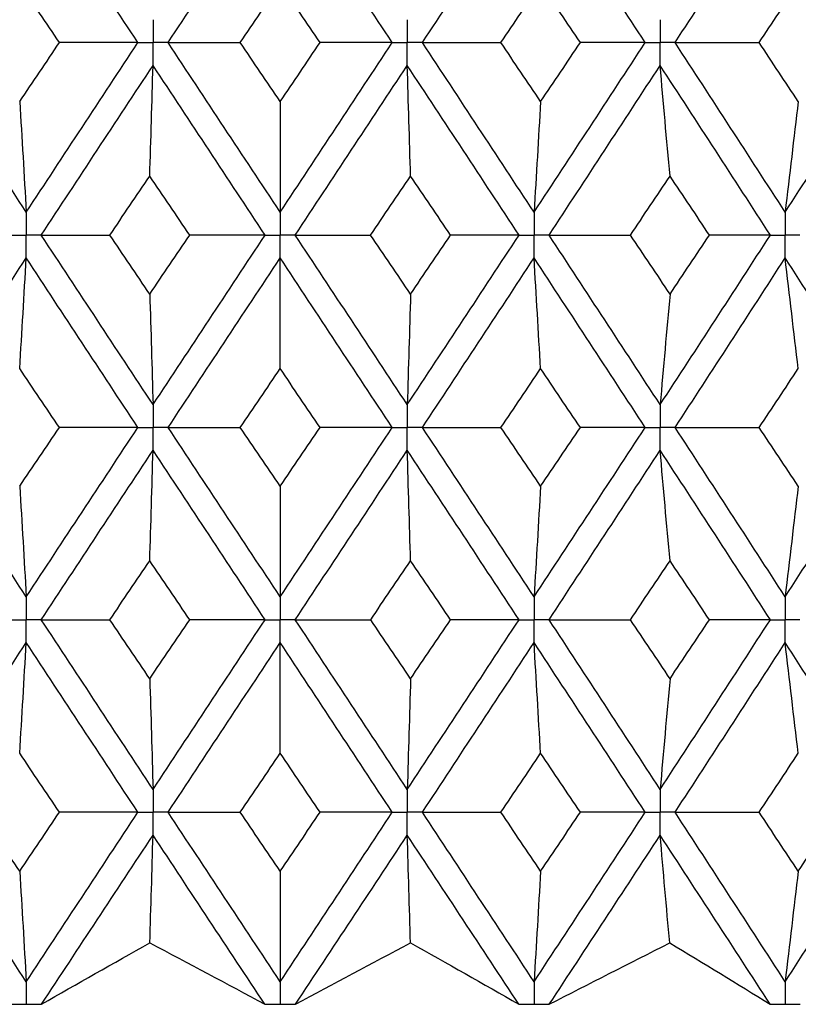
# Paper-space layout '_Left' of a CAD drawing. Header units: millimetres. Extents: x -310 to 25, y -1 to 320.
# Tile 13 of 51: x -2 to 4, y 14 to 22. Entities that reach past the tile are written whole.
import ezdxf

# ---------------------------------------------------------------- set-up
doc = ezdxf.new("R2010")
doc.units = ezdxf.units.MM

psp = doc.layouts.new('_Left')

# ---------------------------------------------------------------- linework, layer by layer
at = {"color": 7, "linetype": 'Continuous', "lineweight": 25}
for p, q in [((-2.0151, 14.1019), (-2.0122, 14.1019)), ((-0.0029, 14.1019), (0, 14.1019)), ((2.0093, 14.1019), (2.0122, 14.1019)), ((3.9994, 14.1019), (4.0023, 14.1019))]:
    psp.add_line(p, q, dxfattribs=at)
for points in [[(-2.8929, 21.7258), (-2.6001, 22.174), (-2.3066, 22.6208), (-2.0122, 23.0682)], [(-1.1272, 21.7258), (-1.4228, 22.174), (-1.7178, 22.6208), (-2.0122, 23.0682)], [(-0.8878, 21.7258), (-0.5919, 22.174), (-0.296, 22.6208), (0, 23.0682)], [(0.8878, 21.7258), (0.5919, 22.174), (0.296, 22.6208), (0, 23.0682)], [(1.1272, 21.7258), (1.4228, 22.174), (1.7178, 22.6208), (2.0122, 23.0682)], [(2.8929, 21.7258), (2.6001, 22.174), (2.3066, 22.6208), (2.0122, 23.0682)], [(3.1297, 21.7258), (3.422, 22.174), (3.7128, 22.6208), (4.0023, 23.0682)], [(4.8664, 21.7258), (4.5799, 22.174), (4.2919, 22.6208), (4.0023, 23.0682)], [(-1.7492, 21.7257), (-1.8544, 21.8814), (-1.9595, 22.037), (-2.0644, 22.1924)], [(-0.3167, 21.7257), (-0.2111, 21.8814), (-0.1055, 22.037), (0, 22.1924)], [(0.3167, 21.7257), (0.2111, 21.8814), (0.1055, 22.037), (0, 22.1924)], [(1.7492, 21.7257), (1.8544, 21.8814), (1.9595, 22.037), (2.0644, 22.1924)], [(2.3791, 21.7257), (2.2743, 21.8814), (2.1694, 22.037), (2.0644, 22.1924)], [(3.7959, 21.7257), (3.8996, 21.8814), (4.003, 22.037), (4.1063, 22.1924)], [(-2.0122, 20.3811), (-2.3066, 20.8294), (-2.6004, 21.2778), (-2.8929, 21.7258)], [(-2.0644, 21.2583), (-1.9594, 21.4141), (-1.8543, 21.5699), (-1.7492, 21.7257)], [(-2.0122, 20.3811), (-1.7178, 20.8294), (-1.4226, 21.2778), (-1.1272, 21.7258)], [(-1.1272, 21.7258), (-1.3332, 21.7258), (-1.5406, 21.7257), (-1.7492, 21.7257)], [(0, 20.3811), (-0.296, 20.8294), (-0.5921, 21.2778), (-0.8878, 21.7258)], [(-0.8878, 21.7258), (-0.6989, 21.7258), (-0.5085, 21.7257), (-0.3167, 21.7257)], [(0, 21.2583), (-0.1056, 21.4141), (-0.2112, 21.5699), (-0.3167, 21.7257)], [(0, 20.3811), (0.296, 20.8294), (0.5921, 21.2778), (0.8878, 21.7258)], [(0, 21.2583), (0.1056, 21.4141), (0.2112, 21.5699), (0.3167, 21.7257)], [(0.8878, 21.7258), (0.6989, 21.7258), (0.5085, 21.7257), (0.3167, 21.7257)], [(1.1272, 21.7258), (1.3332, 21.7258), (1.5406, 21.7257), (1.7492, 21.7257)], [(2.0122, 20.3811), (1.7178, 20.8294), (1.4226, 21.2778), (1.1272, 21.7258)], [(2.0644, 21.2583), (1.9594, 21.4141), (1.8543, 21.5699), (1.7492, 21.7257)], [(2.0122, 20.3811), (2.3066, 20.8294), (2.6004, 21.2778), (2.8929, 21.7258)], [(2.0644, 21.2583), (2.1694, 21.4141), (2.2743, 21.5699), (2.3791, 21.7257)], [(2.8929, 21.7258), (2.7233, 21.7258), (2.552, 21.7257), (2.3791, 21.7257)], [(3.1297, 21.7258), (3.3507, 21.7258), (3.5728, 21.7257), (3.7959, 21.7257)], [(4.0023, 20.3811), (3.7128, 20.8294), (3.4217, 21.2778), (3.1297, 21.7258)], [(4.1063, 21.2583), (4.003, 21.4141), (3.8995, 21.5699), (3.7959, 21.7257)], [(4.0023, 20.3811), (4.2919, 20.8294), (4.5801, 21.2778), (4.8664, 21.7258)], [(-1.893, 20.1996), (-1.5984, 20.6479), (-1.303, 21.0964), (-1.0075, 21.5444)], [(-1.0336, 20.6673), (-1.0247, 20.9578), (-1.016, 21.2502), (-1.0075, 21.5444)], [(-0.1198, 20.1996), (-0.4159, 20.6479), (-0.7119, 21.0964), (-1.0075, 21.5444)], [(0.1198, 20.1996), (0.4159, 20.6479), (0.7119, 21.0964), (1.0075, 21.5444)], [(1.0336, 20.6673), (1.0247, 20.9578), (1.016, 21.2502), (1.0075, 21.5444)], [(1.893, 20.1996), (1.5984, 20.6479), (1.303, 21.0964), (1.0075, 21.5444)], [(2.1313, 20.1996), (2.4256, 20.6479), (2.7191, 21.0964), (3.0114, 21.5444)], [(3.0896, 20.6673), (3.063, 20.9578), (3.0369, 21.2502), (3.0114, 21.5444)], [(3.885, 20.1996), (3.5951, 20.6479), (3.3037, 21.0964), (3.0114, 21.5444)], [(-2.0644, 21.2583), (-2.0467, 20.9677), (-2.0293, 20.6753), (-2.0122, 20.3811)], [(0, 21.2583), (0, 20.9677), (0, 20.6753), (0, 20.3811)], [(2.0644, 21.2583), (2.0467, 20.9677), (2.0293, 20.6753), (2.0122, 20.3811)], [(4.1063, 21.2583), (4.0709, 20.9677), (4.0363, 20.6753), (4.0023, 20.3811)], [(-1.3499, 20.1996), (-1.2445, 20.3555), (-1.1391, 20.5114), (-1.0336, 20.6673)], [(-0.7171, 20.1996), (-0.8226, 20.3555), (-0.9282, 20.5114), (-1.0336, 20.6673)], [(0.7171, 20.1996), (0.8226, 20.3555), (0.9282, 20.5114), (1.0336, 20.6673)], [(1.3499, 20.1996), (1.2445, 20.3555), (1.1391, 20.5114), (1.0336, 20.6673)], [(2.7762, 20.1996), (2.8808, 20.3555), (2.9853, 20.5114), (3.0896, 20.6673)], [(3.4021, 20.1996), (3.2981, 20.3555), (3.1939, 20.5114), (3.0896, 20.6673)], [(-1.893, 20.1996), (-1.7135, 20.1996), (-1.5325, 20.1996), (-1.3499, 20.1996)], [(-1.0075, 18.8559), (-1.3029, 19.303), (-1.5983, 19.7512), (-1.893, 20.1996)], [(-1.0336, 19.7322), (-1.1391, 19.888), (-1.2445, 20.0438), (-1.3499, 20.1996)], [(-1.0336, 19.7322), (-0.9282, 19.888), (-0.8227, 20.0438), (-0.7171, 20.1996)], [(-1.0075, 18.8559), (-0.712, 19.303), (-0.416, 19.7512), (-0.1198, 20.1996)], [(-0.1198, 20.1996), (-0.3175, 20.1996), (-0.5166, 20.1996), (-0.7171, 20.1996)], [(1.0075, 18.8559), (0.712, 19.303), (0.416, 19.7512), (0.1198, 20.1996)], [(0.1198, 20.1996), (0.3175, 20.1996), (0.5166, 20.1996), (0.7171, 20.1996)], [(1.0336, 19.7322), (0.9282, 19.888), (0.8227, 20.0438), (0.7171, 20.1996)], [(1.0075, 18.8559), (1.3029, 19.303), (1.5983, 19.7512), (1.893, 20.1996)], [(1.0336, 19.7322), (1.1391, 19.888), (1.2445, 20.0438), (1.3499, 20.1996)], [(1.893, 20.1996), (1.7135, 20.1996), (1.5325, 20.1996), (1.3499, 20.1996)], [(3.0114, 18.8559), (2.7192, 19.303), (2.4257, 19.7512), (2.1313, 20.1996)], [(2.1313, 20.1996), (2.3451, 20.1996), (2.5601, 20.1996), (2.7762, 20.1996)], [(3.0896, 19.7322), (2.9853, 19.888), (2.8808, 20.0438), (2.7762, 20.1996)], [(3.0114, 18.8559), (3.3036, 19.303), (3.595, 19.7512), (3.885, 20.1996)], [(3.0896, 19.7322), (3.1939, 19.888), (3.2981, 20.0438), (3.4021, 20.1996)], [(3.885, 20.1996), (3.7258, 20.1996), (3.5648, 20.1996), (3.4021, 20.1996)], [(-2.8929, 18.6747), (-2.6004, 19.1217), (-2.3067, 19.5698), (-2.0122, 20.0182)], [(-2.0644, 19.1412), (-2.0467, 19.4316), (-2.0293, 19.724), (-2.0122, 20.0182)], [(-1.1272, 18.6747), (-1.4225, 19.1217), (-1.7177, 19.5698), (-2.0122, 20.0182)], [(-0.8877, 18.6747), (-0.5922, 19.1217), (-0.2961, 19.5698), (0, 20.0182)], [(0, 19.1412), (0, 19.4316), (0, 19.724), (0, 20.0182)], [(0.8877, 18.6747), (0.5922, 19.1217), (0.2961, 19.5698), (0, 20.0182)], [(1.1272, 18.6747), (1.4225, 19.1217), (1.7177, 19.5698), (2.0122, 20.0182)], [(2.0644, 19.1412), (2.0467, 19.4316), (2.0293, 19.724), (2.0122, 20.0182)], [(2.8929, 18.6747), (2.6004, 19.1217), (2.3067, 19.5698), (2.0122, 20.0182)], [(3.1298, 18.6747), (3.4217, 19.1217), (3.7127, 19.5698), (4.0023, 20.0182)], [(4.1063, 19.1412), (4.0709, 19.4316), (4.0363, 19.724), (4.0023, 20.0182)], [(4.8664, 18.6747), (4.5802, 19.1217), (4.292, 19.5698), (4.0023, 20.0182)], [(-1.0336, 19.7322), (-1.0247, 19.4419), (-1.016, 19.1498), (-1.0075, 18.8559)], [(1.0336, 19.7322), (1.0247, 19.4419), (1.016, 19.1498), (1.0075, 18.8559)], [(3.0896, 19.7322), (3.063, 19.4419), (3.037, 19.1498), (3.0114, 18.8559)], [(-1.7495, 18.6748), (-1.8546, 18.8302), (-1.9595, 18.9857), (-2.0644, 19.1412)], [(-0.3164, 18.6748), (-0.2109, 18.8302), (-0.1055, 18.9857), (0, 19.1412)], [(0.3164, 18.6748), (0.2109, 18.8302), (0.1055, 18.9857), (0, 19.1412)], [(1.7495, 18.6748), (1.8546, 18.8302), (1.9595, 18.9857), (2.0644, 19.1412)], [(2.3788, 18.6748), (2.2741, 18.8302), (2.1693, 18.9857), (2.0644, 19.1412)], [(3.7963, 18.6748), (3.8997, 18.8302), (4.0031, 18.9857), (4.1063, 19.1412)], [(-2.0122, 17.3321), (-2.3067, 17.7804), (-2.6004, 18.2276), (-2.8929, 18.6747)], [(-2.0644, 18.2087), (-1.9595, 18.3642), (-1.8546, 18.5195), (-1.7495, 18.6748)], [(-2.0122, 17.3321), (-1.7176, 17.7804), (-1.4226, 18.2276), (-1.1272, 18.6747)], [(-1.1272, 18.6747), (-1.3334, 18.6747), (-1.5408, 18.6747), (-1.7495, 18.6748)], [(-0.8877, 18.6747), (-0.6987, 18.6747), (-0.5083, 18.6747), (-0.3164, 18.6748)], [(0, 17.3321), (-0.2962, 17.7804), (-0.5921, 18.2276), (-0.8877, 18.6747)], [(0, 18.2087), (-0.1055, 18.3642), (-0.2109, 18.5195), (-0.3164, 18.6748)], [(0, 18.2087), (0.1055, 18.3642), (0.2109, 18.5195), (0.3164, 18.6748)], [(0, 17.3321), (0.2962, 17.7804), (0.5921, 18.2276), (0.8877, 18.6747)], [(0.8877, 18.6747), (0.6987, 18.6747), (0.5083, 18.6747), (0.3164, 18.6748)], [(1.1272, 18.6747), (1.3334, 18.6747), (1.5408, 18.6747), (1.7495, 18.6748)], [(2.0122, 17.3321), (1.7176, 17.7804), (1.4226, 18.2276), (1.1272, 18.6747)], [(2.0644, 18.2087), (1.9595, 18.3642), (1.8546, 18.5195), (1.7495, 18.6748)], [(2.0122, 17.3321), (2.3067, 17.7804), (2.6004, 18.2276), (2.8929, 18.6747)], [(2.0644, 18.2087), (2.1693, 18.3642), (2.2741, 18.5195), (2.3788, 18.6748)], [(2.8929, 18.6747), (2.7232, 18.6747), (2.5518, 18.6747), (2.3788, 18.6748)], [(3.1298, 18.6747), (3.3508, 18.6747), (3.573, 18.6747), (3.7963, 18.6748)], [(4.0023, 17.3321), (3.7126, 17.7804), (3.4217, 18.2276), (3.1298, 18.6747)], [(4.1063, 18.2087), (4.0031, 18.3642), (3.8997, 18.5195), (3.7963, 18.6748)], [(4.0023, 17.3321), (4.292, 17.7804), (4.5801, 18.2276), (4.8664, 18.6747)], [(-1.893, 17.1507), (-1.5982, 17.599), (-1.303, 18.0465), (-1.0075, 18.4935)], [(-1.0336, 17.6176), (-1.0247, 17.9078), (-1.016, 18.1997), (-1.0075, 18.4935)], [(-0.1199, 17.1507), (-0.416, 17.599), (-0.712, 18.0465), (-1.0075, 18.4935)], [(0.1199, 17.1507), (0.416, 17.599), (0.712, 18.0465), (1.0075, 18.4935)], [(1.0336, 17.6176), (1.0247, 17.9078), (1.016, 18.1997), (1.0075, 18.4935)], [(1.893, 17.1507), (1.5982, 17.599), (1.303, 18.0465), (1.0075, 18.4935)], [(2.1313, 17.1507), (2.4257, 17.599), (2.7192, 18.0465), (3.0114, 18.4935)], [(3.0896, 17.6176), (3.063, 17.9078), (3.0369, 18.1997), (3.0114, 18.4935)], [(3.885, 17.1507), (3.5949, 17.599), (3.3036, 18.0465), (3.0114, 18.4935)], [(-2.0644, 18.2087), (-2.0467, 17.9184), (-2.0293, 17.6262), (-2.0122, 17.3321)], [(0, 18.2087), (0, 17.9184), (0, 17.6262), (0, 17.3321)], [(2.0644, 18.2087), (2.0467, 17.9184), (2.0293, 17.6262), (2.0122, 17.3321)], [(4.1063, 18.2087), (4.0709, 17.9184), (4.0363, 17.6262), (4.0023, 17.3321)], [(-1.3498, 17.1506), (-1.2445, 17.3064), (-1.1391, 17.4621), (-1.0336, 17.6176)], [(-0.7172, 17.1506), (-0.8227, 17.3064), (-0.9282, 17.4621), (-1.0336, 17.6176)], [(0.7172, 17.1506), (0.8227, 17.3064), (0.9282, 17.4621), (1.0336, 17.6176)], [(1.3498, 17.1506), (1.2445, 17.3064), (1.1391, 17.4621), (1.0336, 17.6176)], [(2.7763, 17.1506), (2.8809, 17.3064), (2.9853, 17.4621), (3.0896, 17.6176)], [(3.402, 17.1506), (3.298, 17.3064), (3.1939, 17.4621), (3.0896, 17.6176)], [(-1.0075, 15.8059), (-1.3031, 16.2541), (-1.5984, 16.7026), (-1.893, 17.1507)], [(-1.893, 17.1507), (-1.7135, 17.1507), (-1.5324, 17.1507), (-1.3498, 17.1506)], [(-1.0336, 16.6831), (-1.1391, 16.8389), (-1.2445, 16.9948), (-1.3498, 17.1506)], [(-1.0336, 16.6831), (-0.9282, 16.8389), (-0.8227, 16.9948), (-0.7172, 17.1506)], [(-1.0075, 15.8059), (-0.7119, 16.2541), (-0.4158, 16.7026), (-0.1199, 17.1507)], [(-0.1199, 17.1507), (-0.3176, 17.1507), (-0.5167, 17.1507), (-0.7172, 17.1506)], [(0.1199, 17.1507), (0.3176, 17.1507), (0.5167, 17.1507), (0.7172, 17.1506)], [(1.0075, 15.8059), (0.7119, 16.2541), (0.4158, 16.7026), (0.1199, 17.1507)], [(1.0336, 16.6831), (0.9282, 16.8389), (0.8227, 16.9948), (0.7172, 17.1506)], [(1.0075, 15.8059), (1.3031, 16.2541), (1.5984, 16.7026), (1.893, 17.1507)], [(1.0336, 16.6831), (1.1391, 16.8389), (1.2445, 16.9948), (1.3498, 17.1506)], [(1.893, 17.1507), (1.7135, 17.1507), (1.5324, 17.1507), (1.3498, 17.1506)], [(2.1313, 17.1507), (2.3451, 17.1507), (2.5601, 17.1507), (2.7763, 17.1506)], [(3.0114, 15.8059), (2.719, 16.2541), (2.4255, 16.7026), (2.1313, 17.1507)], [(3.0896, 16.6831), (2.9853, 16.8389), (2.8809, 16.9948), (2.7763, 17.1506)], [(3.0114, 15.8059), (3.3038, 16.2541), (3.5951, 16.7026), (3.885, 17.1507)], [(3.0896, 16.6831), (3.1939, 16.8389), (3.298, 16.9948), (3.402, 17.1506)], [(3.885, 17.1507), (3.7257, 17.1507), (3.5647, 17.1507), (3.402, 17.1506)], [(-2.893, 15.6244), (-2.6003, 16.0726), (-2.3066, 16.5211), (-2.0122, 16.9693)], [(-2.0644, 16.0921), (-2.0467, 16.3826), (-2.0293, 16.675), (-2.0122, 16.9693)], [(-1.1271, 15.6244), (-1.4226, 16.0726), (-1.7178, 16.5211), (-2.0122, 16.9693)], [(-0.8878, 15.6244), (-0.5921, 16.0726), (-0.296, 16.5211), (0, 16.9693)], [(0, 16.0921), (0, 16.3826), (0, 16.675), (0, 16.9693)], [(0.8878, 15.6244), (0.5921, 16.0726), (0.296, 16.5211), (0, 16.9693)], [(1.1271, 15.6244), (1.4226, 16.0726), (1.7178, 16.5211), (2.0122, 16.9693)], [(2.0644, 16.0921), (2.0467, 16.3826), (2.0293, 16.675), (2.0122, 16.9693)], [(2.893, 15.6244), (2.6003, 16.0726), (2.3066, 16.5211), (2.0122, 16.9693)], [(3.1297, 15.6244), (3.4218, 16.0726), (3.7128, 16.5211), (4.0023, 16.9693)], [(4.1063, 16.0921), (4.0709, 16.3826), (4.0363, 16.675), (4.0023, 16.9693)], [(4.8665, 15.6244), (4.5801, 16.0726), (4.2919, 16.5211), (4.0023, 16.9693)], [(-1.0336, 16.6831), (-1.0247, 16.3925), (-1.016, 16.1002), (-1.0075, 15.8059)], [(1.0336, 16.6831), (1.0247, 16.3925), (1.016, 16.1002), (1.0075, 15.8059)], [(3.0896, 16.6831), (3.063, 16.3925), (3.0369, 16.1002), (3.0114, 15.8059)], [(-1.7491, 15.6245), (-1.8543, 15.7804), (-1.9594, 15.9362), (-2.0644, 16.0921)], [(-0.3168, 15.6245), (-0.2112, 15.7804), (-0.1056, 15.9362), (0, 16.0921)], [(0.3168, 15.6245), (0.2112, 15.7804), (0.1056, 15.9362), (0, 16.0921)], [(1.7491, 15.6245), (1.8543, 15.7804), (1.9594, 15.9362), (2.0644, 16.0921)], [(2.3792, 15.6245), (2.2744, 15.7804), (2.1695, 15.9362), (2.0644, 16.0921)], [(3.7958, 15.6245), (3.8995, 15.7804), (4.003, 15.9362), (4.1063, 16.0921)], [(-2.0122, 14.2811), (-2.3064, 14.7281), (-2.6002, 15.1761), (-2.893, 15.6244)], [(-2.0644, 15.1572), (-2.1694, 15.3129), (-2.2744, 15.4687), (-2.3792, 15.6245)], [(-2.0644, 15.1572), (-1.9594, 15.3129), (-1.8543, 15.4687), (-1.7491, 15.6245)], [(-2.0122, 14.2811), (-1.718, 14.7281), (-1.4228, 15.1761), (-1.1271, 15.6244)], [(-1.1271, 15.6244), (-1.3332, 15.6245), (-1.5405, 15.6245), (-1.7491, 15.6245)], [(-0.8878, 15.6244), (-0.6989, 15.6245), (-0.5086, 15.6245), (-0.3168, 15.6245)], [(0, 14.2811), (-0.2958, 14.7281), (-0.5919, 15.1761), (-0.8878, 15.6244)], [(0, 15.1572), (-0.1056, 15.3129), (-0.2112, 15.4687), (-0.3168, 15.6245)], [(0, 15.1572), (0.1056, 15.3129), (0.2112, 15.4687), (0.3168, 15.6245)], [(0, 14.2811), (0.2958, 14.7281), (0.5919, 15.1761), (0.8878, 15.6244)], [(0.8878, 15.6244), (0.6989, 15.6245), (0.5086, 15.6245), (0.3168, 15.6245)], [(1.1271, 15.6244), (1.3332, 15.6245), (1.5405, 15.6245), (1.7491, 15.6245)], [(2.0122, 14.2811), (1.718, 14.7281), (1.4228, 15.1761), (1.1271, 15.6244)], [(2.0644, 15.1572), (1.9594, 15.3129), (1.8543, 15.4687), (1.7491, 15.6245)], [(2.0122, 14.2811), (2.3064, 14.7281), (2.6002, 15.1761), (2.893, 15.6244)], [(2.0644, 15.1572), (2.1694, 15.3129), (2.2744, 15.4687), (2.3792, 15.6245)], [(2.893, 15.6244), (2.7234, 15.6245), (2.5521, 15.6245), (2.3792, 15.6245)], [(3.1297, 15.6244), (3.3506, 15.6245), (3.5727, 15.6245), (3.7958, 15.6245)], [(4.0023, 14.2811), (3.713, 14.7281), (3.4219, 15.1761), (3.1297, 15.6244)], [(4.1063, 15.1572), (4.003, 15.3129), (3.8995, 15.4687), (3.7958, 15.6245)], [(4.0023, 14.2811), (4.2917, 14.7281), (4.5799, 15.1761), (4.8665, 15.6244)], [(4.1063, 15.1572), (4.2095, 15.3129), (4.3127, 15.4687), (4.4156, 15.6245)], [(-1.8915, 14.1021), (-1.5976, 14.5482), (-1.3027, 14.9954), (-1.0075, 15.443)], [(-1.0329, 14.5888), (-1.0243, 14.8717), (-1.0158, 15.1565), (-1.0075, 15.443)], [(-0.1213, 14.1021), (-0.4167, 14.5482), (-0.7122, 14.9954), (-1.0075, 15.443)], [(0.1213, 14.1021), (0.4167, 14.5482), (0.7122, 14.9954), (1.0075, 15.443)], [(1.0329, 14.5888), (1.0243, 14.8717), (1.0158, 15.1565), (1.0075, 15.443)], [(1.8915, 14.1021), (1.5976, 14.5482), (1.3027, 14.9954), (1.0075, 15.443)], [(2.1328, 14.1021), (2.4263, 14.5482), (2.7194, 14.9954), (3.0114, 15.443)], [(3.0875, 14.5888), (3.0617, 14.8717), (3.0363, 15.1565), (3.0114, 15.443)], [(3.8836, 14.1021), (3.5943, 14.5482), (3.3034, 14.9954), (3.0114, 15.443)], [(-2.0644, 15.1572), (-2.0467, 14.8671), (-2.0293, 14.575), (-2.0122, 14.2811)], [(0, 15.1572), (0, 14.8671), (0, 14.575), (0, 14.2811)], [(2.0644, 15.1572), (2.0467, 14.8671), (2.0293, 14.575), (2.0122, 14.2811)], [(4.1063, 15.1572), (4.0709, 14.8671), (4.0363, 14.575), (4.0023, 14.2811)], [(-1.8915, 14.1021), (-1.6091, 14.2639), (-1.3229, 14.4261), (-1.0329, 14.5888)], [(-1.0329, 14.5888), (-0.726, 14.4261), (-0.4221, 14.2639), (-0.1213, 14.1021)], [(0.1213, 14.1021), (0.4221, 14.2639), (0.726, 14.4261), (1.0329, 14.5888)], [(1.0329, 14.5888), (1.3229, 14.4261), (1.6091, 14.2639), (1.8915, 14.1021)], [(2.1328, 14.1021), (2.4487, 14.2639), (2.7669, 14.4261), (3.0875, 14.5888)], [(3.0875, 14.5888), (3.3572, 14.4261), (3.6226, 14.2639), (3.8836, 14.1021)]]:
    psp.add_open_spline(points, degree=3, dxfattribs=at)
for points, knots in [([(-1.0075, 21.9071), (-1.0075, 21.8582), (-1.0075, 21.8093), (-1.0075, 21.7604), (-1.0075, 21.7489), (-1.0075, 21.7373), (-1.0075, 21.7258)], [0, 0, 0, 0, 0.0001466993, 0.0001466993, 0.0001466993, 0.0001813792, 0.0001813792, 0.0001813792, 0.0001813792]), ([(1.0075, 21.9071), (1.0075, 21.8582), (1.0075, 21.8093), (1.0075, 21.7604), (1.0075, 21.7489), (1.0075, 21.7373), (1.0075, 21.7258)], [0, 0, 0, 0, 0.0001466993, 0.0001466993, 0.0001466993, 0.0001813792, 0.0001813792, 0.0001813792, 0.0001813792]), ([(3.0114, 21.9071), (3.0114, 21.8582), (3.0114, 21.8093), (3.0114, 21.7604), (3.0114, 21.7489), (3.0114, 21.7373), (3.0114, 21.7258)], [0, 0, 0, 0, 0.0001466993, 0.0001466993, 0.0001466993, 0.0001813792, 0.0001813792, 0.0001813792, 0.0001813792]), ([(-1.1272, 21.7258), (-1.0988, 21.7258), (-1.0705, 21.7258), (-1.0421, 21.7258), (-1.0306, 21.7258), (-1.019, 21.7258), (-1.0075, 21.7258)], [0, 0, 0, 0, 0.0000851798, 0.0000851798, 0.0000851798, 0.0001198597, 0.0001198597, 0.0001198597, 0.0001198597]), ([(-1.0075, 21.5444), (-1.0075, 21.5933), (-1.0075, 21.6422), (-1.0075, 21.6911), (-1.0075, 21.7026), (-1.0075, 21.7142), (-1.0075, 21.7258)], [0, 0, 0, 0, 0.0001467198, 0.0001467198, 0.0001467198, 0.0001813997, 0.0001813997, 0.0001813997, 0.0001813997]), ([(-0.8878, 21.7258), (-0.9161, 21.7258), (-0.9445, 21.7258), (-0.9728, 21.7258), (-0.9844, 21.7258), (-0.9959, 21.7258), (-1.0075, 21.7258)], [0, 0, 0, 0, 0.0000851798, 0.0000851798, 0.0000851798, 0.0001198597, 0.0001198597, 0.0001198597, 0.0001198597]), ([(0.8878, 21.7258), (0.9161, 21.7258), (0.9445, 21.7258), (0.9728, 21.7258), (0.9844, 21.7258), (0.9959, 21.7258), (1.0075, 21.7258)], [0, 0, 0, 0, 0.0000851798, 0.0000851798, 0.0000851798, 0.0001198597, 0.0001198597, 0.0001198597, 0.0001198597]), ([(1.0075, 21.5444), (1.0075, 21.5933), (1.0075, 21.6422), (1.0075, 21.6911), (1.0075, 21.7026), (1.0075, 21.7142), (1.0075, 21.7258)], [0, 0, 0, 0, 0.0001467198, 0.0001467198, 0.0001467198, 0.0001813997, 0.0001813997, 0.0001813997, 0.0001813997]), ([(1.1272, 21.7258), (1.0988, 21.7258), (1.0705, 21.7258), (1.0421, 21.7258), (1.0306, 21.7258), (1.019, 21.7258), (1.0075, 21.7258)], [0, 0, 0, 0, 0.0000851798, 0.0000851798, 0.0000851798, 0.0001198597, 0.0001198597, 0.0001198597, 0.0001198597]), ([(2.8929, 21.7258), (2.921, 21.7258), (2.9491, 21.7258), (2.9771, 21.7258), (2.9885, 21.7258), (2.9999, 21.7258), (3.0114, 21.7258)], [0, 0, 0, 0, 0.0000851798, 0.0000851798, 0.0000851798, 0.0001198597, 0.0001198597, 0.0001198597, 0.0001198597]), ([(3.0114, 21.5444), (3.0114, 21.5933), (3.0114, 21.6422), (3.0114, 21.6911), (3.0114, 21.7026), (3.0114, 21.7142), (3.0114, 21.7258)], [0, 0, 0, 0, 0.0001467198, 0.0001467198, 0.0001467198, 0.0001813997, 0.0001813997, 0.0001813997, 0.0001813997]), ([(3.1297, 21.7258), (3.1017, 21.7258), (3.0737, 21.7258), (3.0456, 21.7258), (3.0342, 21.7258), (3.0228, 21.7258), (3.0114, 21.7258)], [0, 0, 0, 0, 0.0000851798, 0.0000851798, 0.0000851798, 0.0001198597, 0.0001198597, 0.0001198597, 0.0001198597]), ([(-2.0122, 20.3811), (-2.0122, 20.3321), (-2.0122, 20.2832), (-2.0122, 20.2343), (-2.0122, 20.2227), (-2.0122, 20.2112), (-2.0122, 20.1996)], [0, 0, 0, 0, 0.0001467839, 0.0001467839, 0.0001467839, 0.0001814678, 0.0001814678, 0.0001814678, 0.0001814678]), ([(0, 20.3811), (0, 20.3321), (0, 20.2832), (0, 20.2343), (0, 20.2227), (0, 20.2112), (0, 20.1996)], [0, 0, 0, 0, 0.0001467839, 0.0001467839, 0.0001467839, 0.0001814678, 0.0001814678, 0.0001814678, 0.0001814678]), ([(2.0122, 20.3811), (2.0122, 20.3321), (2.0122, 20.2832), (2.0122, 20.2343), (2.0122, 20.2227), (2.0122, 20.2112), (2.0122, 20.1996)], [0, 0, 0, 0, 0.0001467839, 0.0001467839, 0.0001467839, 0.0001814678, 0.0001814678, 0.0001814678, 0.0001814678]), ([(4.0023, 20.3811), (4.0023, 20.3321), (4.0023, 20.2832), (4.0023, 20.2343), (4.0023, 20.2227), (4.0023, 20.2112), (4.0023, 20.1996)], [0, 0, 0, 0, 0.0001467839, 0.0001467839, 0.0001467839, 0.0001814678, 0.0001814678, 0.0001814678, 0.0001814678]), ([(-2.1313, 20.1996), (-2.1031, 20.1996), (-2.0749, 20.1996), (-2.0467, 20.1996), (-2.0352, 20.1996), (-2.0237, 20.1996), (-2.0122, 20.1996)], [0, 0, 0, 0, 0.0000851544, 0.0000851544, 0.0000851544, 0.0001198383, 0.0001198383, 0.0001198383, 0.0001198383]), ([(-1.893, 20.1996), (-1.9212, 20.1996), (-1.9494, 20.1996), (-1.9777, 20.1996), (-1.9892, 20.1996), (-2.0007, 20.1996), (-2.0122, 20.1996)], [0, 0, 0, 0, 0.0000851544, 0.0000851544, 0.0000851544, 0.0001198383, 0.0001198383, 0.0001198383, 0.0001198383]), ([(-2.0122, 20.0182), (-2.0122, 20.0671), (-2.0122, 20.116), (-2.0122, 20.1649), (-2.0122, 20.1765), (-2.0122, 20.188), (-2.0122, 20.1996)], [0, 0, 0, 0, 0.0001467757, 0.0001467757, 0.0001467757, 0.0001814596, 0.0001814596, 0.0001814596, 0.0001814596]), ([(-0.1198, 20.1996), (-0.0915, 20.1996), (-0.0631, 20.1996), (-0.0347, 20.1996), (-0.0231, 20.1996), (-0.0116, 20.1996), (0, 20.1996)], [0, 0, 0, 0, 0.0000851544, 0.0000851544, 0.0000851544, 0.0001198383, 0.0001198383, 0.0001198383, 0.0001198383]), ([(0, 20.0182), (0, 20.0671), (0, 20.116), (0, 20.1649), (0, 20.1765), (0, 20.188), (0, 20.1996)], [0, 0, 0, 0, 0.0001467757, 0.0001467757, 0.0001467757, 0.0001814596, 0.0001814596, 0.0001814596, 0.0001814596]), ([(0.1198, 20.1996), (0.0915, 20.1996), (0.0631, 20.1996), (0.0347, 20.1996), (0.0231, 20.1996), (0.0116, 20.1996), (0, 20.1996)], [0, 0, 0, 0, 0.0000851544, 0.0000851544, 0.0000851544, 0.0001198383, 0.0001198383, 0.0001198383, 0.0001198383]), ([(1.893, 20.1996), (1.9212, 20.1996), (1.9494, 20.1996), (1.9777, 20.1996), (1.9892, 20.1996), (2.0007, 20.1996), (2.0122, 20.1996)], [0, 0, 0, 0, 0.0000851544, 0.0000851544, 0.0000851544, 0.0001198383, 0.0001198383, 0.0001198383, 0.0001198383]), ([(2.0122, 20.0182), (2.0122, 20.0671), (2.0122, 20.116), (2.0122, 20.1649), (2.0122, 20.1765), (2.0122, 20.188), (2.0122, 20.1996)], [0, 0, 0, 0, 0.0001467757, 0.0001467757, 0.0001467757, 0.0001814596, 0.0001814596, 0.0001814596, 0.0001814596]), ([(2.1313, 20.1996), (2.1031, 20.1996), (2.0749, 20.1996), (2.0467, 20.1996), (2.0352, 20.1996), (2.0237, 20.1996), (2.0122, 20.1996)], [0, 0, 0, 0, 0.0000851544, 0.0000851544, 0.0000851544, 0.0001198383, 0.0001198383, 0.0001198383, 0.0001198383]), ([(3.885, 20.1996), (3.9128, 20.1996), (3.9406, 20.1996), (3.9684, 20.1996), (3.9797, 20.1996), (3.991, 20.1996), (4.0023, 20.1996)], [0, 0, 0, 0, 0.0000851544, 0.0000851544, 0.0000851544, 0.0001198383, 0.0001198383, 0.0001198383, 0.0001198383]), ([(4.0023, 20.0182), (4.0023, 20.0671), (4.0023, 20.116), (4.0023, 20.1649), (4.0023, 20.1765), (4.0023, 20.188), (4.0023, 20.1996)], [0, 0, 0, 0, 0.0001467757, 0.0001467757, 0.0001467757, 0.0001814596, 0.0001814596, 0.0001814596, 0.0001814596]), ([(4.1195, 20.1996), (4.0917, 20.1996), (4.064, 20.1996), (4.0362, 20.1996), (4.0249, 20.1996), (4.0136, 20.1996), (4.0023, 20.1996)], [0, 0, 0, 0, 0.0000851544, 0.0000851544, 0.0000851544, 0.0001198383, 0.0001198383, 0.0001198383, 0.0001198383]), ([(-1.0075, 18.8559), (-1.0075, 18.807), (-1.0075, 18.7582), (-1.0075, 18.7093), (-1.0075, 18.6978), (-1.0075, 18.6862), (-1.0075, 18.6747)], [0, 0, 0, 0, 0.0001465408, 0.0001465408, 0.0001465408, 0.0001812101, 0.0001812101, 0.0001812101, 0.0001812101]), ([(1.0075, 18.8559), (1.0075, 18.807), (1.0075, 18.7582), (1.0075, 18.7093), (1.0075, 18.6978), (1.0075, 18.6862), (1.0075, 18.6747)], [0, 0, 0, 0, 0.0001465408, 0.0001465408, 0.0001465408, 0.0001812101, 0.0001812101, 0.0001812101, 0.0001812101]), ([(3.0114, 18.8559), (3.0114, 18.807), (3.0114, 18.7582), (3.0114, 18.7093), (3.0114, 18.6978), (3.0114, 18.6862), (3.0114, 18.6747)], [0, 0, 0, 0, 0.0001465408, 0.0001465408, 0.0001465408, 0.0001812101, 0.0001812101, 0.0001812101, 0.0001812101]), ([(-1.1272, 18.6747), (-1.0988, 18.6747), (-1.0705, 18.6747), (-1.0421, 18.6747), (-1.0305, 18.6747), (-1.019, 18.6747), (-1.0075, 18.6747)], [0, 0, 0, 0, 0.0000852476, 0.0000852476, 0.0000852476, 0.0001199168, 0.0001199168, 0.0001199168, 0.0001199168]), ([(-0.8877, 18.6747), (-0.9161, 18.6747), (-0.9445, 18.6747), (-0.9728, 18.6747), (-0.9844, 18.6747), (-0.9959, 18.6747), (-1.0075, 18.6747)], [0, 0, 0, 0, 0.0000852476, 0.0000852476, 0.0000852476, 0.0001199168, 0.0001199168, 0.0001199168, 0.0001199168]), ([(-1.0075, 18.4935), (-1.0075, 18.5423), (-1.0075, 18.5911), (-1.0075, 18.64), (-1.0075, 18.6515), (-1.0075, 18.6631), (-1.0075, 18.6747)], [0, 0, 0, 0, 0.000146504, 0.000146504, 0.000146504, 0.0001811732, 0.0001811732, 0.0001811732, 0.0001811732]), ([(0.8877, 18.6747), (0.9161, 18.6747), (0.9445, 18.6747), (0.9728, 18.6747), (0.9844, 18.6747), (0.9959, 18.6747), (1.0075, 18.6747)], [0, 0, 0, 0, 0.0000852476, 0.0000852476, 0.0000852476, 0.0001199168, 0.0001199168, 0.0001199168, 0.0001199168]), ([(1.0075, 18.4935), (1.0075, 18.5423), (1.0075, 18.5911), (1.0075, 18.64), (1.0075, 18.6515), (1.0075, 18.6631), (1.0075, 18.6747)], [0, 0, 0, 0, 0.000146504, 0.000146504, 0.000146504, 0.0001811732, 0.0001811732, 0.0001811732, 0.0001811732]), ([(1.1272, 18.6747), (1.0988, 18.6747), (1.0705, 18.6747), (1.0421, 18.6747), (1.0305, 18.6747), (1.019, 18.6747), (1.0075, 18.6747)], [0, 0, 0, 0, 0.0000852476, 0.0000852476, 0.0000852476, 0.0001199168, 0.0001199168, 0.0001199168, 0.0001199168]), ([(2.8929, 18.6747), (2.921, 18.6747), (2.949, 18.6747), (2.9771, 18.6747), (2.9885, 18.6747), (2.9999, 18.6747), (3.0114, 18.6747)], [0, 0, 0, 0, 0.0000852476, 0.0000852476, 0.0000852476, 0.0001199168, 0.0001199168, 0.0001199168, 0.0001199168]), ([(3.0114, 18.4935), (3.0114, 18.5423), (3.0114, 18.5911), (3.0114, 18.64), (3.0114, 18.6515), (3.0114, 18.6631), (3.0114, 18.6747)], [0, 0, 0, 0, 0.000146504, 0.000146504, 0.000146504, 0.0001811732, 0.0001811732, 0.0001811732, 0.0001811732]), ([(3.1298, 18.6747), (3.1017, 18.6747), (3.0737, 18.6747), (3.0456, 18.6747), (3.0342, 18.6747), (3.0228, 18.6747), (3.0114, 18.6747)], [0, 0, 0, 0, 0.0000852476, 0.0000852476, 0.0000852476, 0.0001199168, 0.0001199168, 0.0001199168, 0.0001199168]), ([(-2.0122, 17.3321), (-2.0122, 17.2832), (-2.0122, 17.2343), (-2.0122, 17.1854), (-2.0122, 17.1738), (-2.0122, 17.1622), (-2.0122, 17.1507)], [0, 0, 0, 0, 0.0001467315, 0.0001467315, 0.0001467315, 0.0001814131, 0.0001814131, 0.0001814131, 0.0001814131]), ([(0, 17.3321), (0, 17.2832), (0, 17.2343), (0, 17.1854), (0, 17.1738), (0, 17.1622), (0, 17.1507)], [0, 0, 0, 0, 0.0001467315, 0.0001467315, 0.0001467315, 0.0001814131, 0.0001814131, 0.0001814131, 0.0001814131]), ([(2.0122, 17.3321), (2.0122, 17.2832), (2.0122, 17.2343), (2.0122, 17.1854), (2.0122, 17.1738), (2.0122, 17.1622), (2.0122, 17.1507)], [0, 0, 0, 0, 0.0001467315, 0.0001467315, 0.0001467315, 0.0001814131, 0.0001814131, 0.0001814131, 0.0001814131]), ([(4.0023, 17.3321), (4.0023, 17.2832), (4.0023, 17.2343), (4.0023, 17.1854), (4.0023, 17.1738), (4.0023, 17.1622), (4.0023, 17.1507)], [0, 0, 0, 0, 0.0001467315, 0.0001467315, 0.0001467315, 0.0001814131, 0.0001814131, 0.0001814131, 0.0001814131]), ([(-2.1313, 17.1507), (-2.1031, 17.1507), (-2.0749, 17.1507), (-2.0467, 17.1507), (-2.0352, 17.1507), (-2.0237, 17.1507), (-2.0122, 17.1507)], [0, 0, 0, 0, 0.0000851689, 0.0000851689, 0.0000851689, 0.0001198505, 0.0001198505, 0.0001198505, 0.0001198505]), ([(-2.0122, 16.9693), (-2.0122, 17.0182), (-2.0122, 17.0671), (-2.0122, 17.116), (-2.0122, 17.1276), (-2.0122, 17.1391), (-2.0122, 17.1507)], [0, 0, 0, 0, 0.0001467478, 0.0001467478, 0.0001467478, 0.0001814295, 0.0001814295, 0.0001814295, 0.0001814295]), ([(-1.893, 17.1507), (-1.9212, 17.1507), (-1.9494, 17.1507), (-1.9777, 17.1507), (-1.9892, 17.1507), (-2.0007, 17.1507), (-2.0122, 17.1507)], [0, 0, 0, 0, 0.0000851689, 0.0000851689, 0.0000851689, 0.0001198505, 0.0001198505, 0.0001198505, 0.0001198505]), ([(-0.1199, 17.1507), (-0.0915, 17.1507), (-0.0631, 17.1507), (-0.0347, 17.1507), (-0.0231, 17.1507), (-0.0116, 17.1507), (0, 17.1507)], [0, 0, 0, 0, 0.0000851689, 0.0000851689, 0.0000851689, 0.0001198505, 0.0001198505, 0.0001198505, 0.0001198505]), ([(0, 16.9693), (0, 17.0182), (0, 17.0671), (0, 17.116), (0, 17.1276), (0, 17.1391), (0, 17.1507)], [0, 0, 0, 0, 0.0001467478, 0.0001467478, 0.0001467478, 0.0001814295, 0.0001814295, 0.0001814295, 0.0001814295]), ([(0.1199, 17.1507), (0.0915, 17.1507), (0.0631, 17.1507), (0.0347, 17.1507), (0.0231, 17.1507), (0.0116, 17.1507), (0, 17.1507)], [0, 0, 0, 0, 0.0000851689, 0.0000851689, 0.0000851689, 0.0001198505, 0.0001198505, 0.0001198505, 0.0001198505]), ([(1.893, 17.1507), (1.9212, 17.1507), (1.9494, 17.1507), (1.9777, 17.1507), (1.9892, 17.1507), (2.0007, 17.1507), (2.0122, 17.1507)], [0, 0, 0, 0, 0.0000851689, 0.0000851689, 0.0000851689, 0.0001198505, 0.0001198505, 0.0001198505, 0.0001198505]), ([(2.0122, 16.9693), (2.0122, 17.0182), (2.0122, 17.0671), (2.0122, 17.116), (2.0122, 17.1276), (2.0122, 17.1391), (2.0122, 17.1507)], [0, 0, 0, 0, 0.0001467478, 0.0001467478, 0.0001467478, 0.0001814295, 0.0001814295, 0.0001814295, 0.0001814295]), ([(2.1313, 17.1507), (2.1031, 17.1507), (2.0749, 17.1507), (2.0467, 17.1507), (2.0352, 17.1507), (2.0237, 17.1507), (2.0122, 17.1507)], [0, 0, 0, 0, 0.0000851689, 0.0000851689, 0.0000851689, 0.0001198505, 0.0001198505, 0.0001198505, 0.0001198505]), ([(3.885, 17.1507), (3.9128, 17.1507), (3.9406, 17.1507), (3.9684, 17.1507), (3.9797, 17.1507), (3.991, 17.1507), (4.0023, 17.1507)], [0, 0, 0, 0, 0.0000851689, 0.0000851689, 0.0000851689, 0.0001198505, 0.0001198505, 0.0001198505, 0.0001198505]), ([(4.0023, 16.9693), (4.0023, 17.0182), (4.0023, 17.0671), (4.0023, 17.116), (4.0023, 17.1276), (4.0023, 17.1391), (4.0023, 17.1507)], [0, 0, 0, 0, 0.0001467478, 0.0001467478, 0.0001467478, 0.0001814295, 0.0001814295, 0.0001814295, 0.0001814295]), ([(4.1195, 17.1507), (4.0917, 17.1507), (4.064, 17.1507), (4.0362, 17.1507), (4.0249, 17.1507), (4.0136, 17.1507), (4.0023, 17.1507)], [0, 0, 0, 0, 0.0000851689, 0.0000851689, 0.0000851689, 0.0001198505, 0.0001198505, 0.0001198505, 0.0001198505]), ([(-1.0075, 15.8059), (-1.0075, 15.757), (-1.0075, 15.7081), (-1.0075, 15.6591), (-1.0075, 15.6476), (-1.0075, 15.636), (-1.0075, 15.6244)], [0, 0, 0, 0, 0.0001467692, 0.0001467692, 0.0001467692, 0.0001814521, 0.0001814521, 0.0001814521, 0.0001814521]), ([(1.0075, 15.8059), (1.0075, 15.757), (1.0075, 15.7081), (1.0075, 15.6591), (1.0075, 15.6476), (1.0075, 15.636), (1.0075, 15.6244)], [0, 0, 0, 0, 0.0001467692, 0.0001467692, 0.0001467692, 0.0001814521, 0.0001814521, 0.0001814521, 0.0001814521]), ([(3.0114, 15.8059), (3.0114, 15.757), (3.0114, 15.7081), (3.0114, 15.6591), (3.0114, 15.6476), (3.0114, 15.636), (3.0114, 15.6244)], [0, 0, 0, 0, 0.0001467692, 0.0001467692, 0.0001467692, 0.0001814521, 0.0001814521, 0.0001814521, 0.0001814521]), ([(-1.1271, 15.6244), (-1.0988, 15.6244), (-1.0704, 15.6244), (-1.0421, 15.6244), (-1.0306, 15.6244), (-1.019, 15.6244), (-1.0075, 15.6244)], [0, 0, 0, 0, 0.0000851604, 0.0000851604, 0.0000851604, 0.0001198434, 0.0001198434, 0.0001198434, 0.0001198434]), ([(-0.8878, 15.6244), (-0.9161, 15.6244), (-0.9445, 15.6244), (-0.9728, 15.6244), (-0.9844, 15.6244), (-0.9959, 15.6244), (-1.0075, 15.6244)], [0, 0, 0, 0, 0.0000851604, 0.0000851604, 0.0000851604, 0.0001198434, 0.0001198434, 0.0001198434, 0.0001198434]), ([(-1.0075, 15.443), (-1.0075, 15.4919), (-1.0075, 15.5408), (-1.0075, 15.5898), (-1.0075, 15.6013), (-1.0075, 15.6129), (-1.0075, 15.6244)], [0, 0, 0, 0, 0.0001467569, 0.0001467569, 0.0001467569, 0.0001814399, 0.0001814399, 0.0001814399, 0.0001814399]), ([(0.8878, 15.6244), (0.9161, 15.6244), (0.9445, 15.6244), (0.9728, 15.6244), (0.9844, 15.6244), (0.9959, 15.6244), (1.0075, 15.6244)], [0, 0, 0, 0, 0.0000851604, 0.0000851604, 0.0000851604, 0.0001198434, 0.0001198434, 0.0001198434, 0.0001198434]), ([(1.0075, 15.443), (1.0075, 15.4919), (1.0075, 15.5408), (1.0075, 15.5898), (1.0075, 15.6013), (1.0075, 15.6129), (1.0075, 15.6244)], [0, 0, 0, 0, 0.0001467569, 0.0001467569, 0.0001467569, 0.0001814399, 0.0001814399, 0.0001814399, 0.0001814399]), ([(1.1271, 15.6244), (1.0988, 15.6244), (1.0704, 15.6244), (1.0421, 15.6244), (1.0306, 15.6244), (1.019, 15.6244), (1.0075, 15.6244)], [0, 0, 0, 0, 0.0000851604, 0.0000851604, 0.0000851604, 0.0001198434, 0.0001198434, 0.0001198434, 0.0001198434]), ([(2.893, 15.6244), (2.921, 15.6244), (2.9491, 15.6244), (2.9771, 15.6244), (2.9885, 15.6244), (2.9999, 15.6244), (3.0114, 15.6244)], [0, 0, 0, 0, 0.0000851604, 0.0000851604, 0.0000851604, 0.0001198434, 0.0001198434, 0.0001198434, 0.0001198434]), ([(3.0114, 15.443), (3.0114, 15.4919), (3.0114, 15.5408), (3.0114, 15.5898), (3.0114, 15.6013), (3.0114, 15.6129), (3.0114, 15.6244)], [0, 0, 0, 0, 0.0001467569, 0.0001467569, 0.0001467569, 0.0001814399, 0.0001814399, 0.0001814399, 0.0001814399]), ([(3.1297, 15.6244), (3.1017, 15.6244), (3.0737, 15.6244), (3.0456, 15.6244), (3.0342, 15.6244), (3.0228, 15.6244), (3.0114, 15.6244)], [0, 0, 0, 0, 0.0000851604, 0.0000851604, 0.0000851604, 0.0001198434, 0.0001198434, 0.0001198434, 0.0001198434]), ([(-2.0122, 14.2811), (-2.0122, 14.2323), (-2.0122, 14.1835), (-2.0122, 14.1347), (-2.0122, 14.1238), (-2.0122, 14.1128), (-2.0122, 14.1019)], [0, 0, 0, 0, 0.0001464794, 0.0001464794, 0.0001464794, 0.0001792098, 0.0001792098, 0.0001792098, 0.0001792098]), ([(0, 14.2811), (0, 14.2323), (0, 14.1835), (0, 14.1347), (0, 14.1238), (0, 14.1128), (0, 14.1019)], [0, 0, 0, 0, 0.0001464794, 0.0001464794, 0.0001464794, 0.0001792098, 0.0001792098, 0.0001792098, 0.0001792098]), ([(2.0122, 14.2811), (2.0122, 14.2323), (2.0122, 14.1835), (2.0122, 14.1347), (2.0122, 14.1238), (2.0122, 14.1128), (2.0122, 14.1019)], [0, 0, 0, 0, 0.0001464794, 0.0001464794, 0.0001464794, 0.0001792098, 0.0001792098, 0.0001792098, 0.0001792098]), ([(4.0023, 14.2811), (4.0023, 14.2323), (4.0023, 14.1835), (4.0023, 14.1347), (4.0023, 14.1238), (4.0023, 14.1128), (4.0023, 14.1019)], [0, 0, 0, 0, 0.0001464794, 0.0001464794, 0.0001464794, 0.0001792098, 0.0001792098, 0.0001792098, 0.0001792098]), ([(-2.1328, 14.1021), (-2.1122, 14.1021), (-2.0916, 14.102), (-2.071, 14.102), (-2.0524, 14.102), (-2.0337, 14.1019), (-2.0151, 14.1019)], [0, 0, 0, 0, 0.0000621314, 0.0000621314, 0.0000621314, 0.0001184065, 0.0001184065, 0.0001184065, 0.0001184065]), ([(-2.0122, 14.1019), (-1.9925, 14.1019), (-1.9729, 14.1019), (-1.9533, 14.102), (-1.9327, 14.102), (-1.9121, 14.1021), (-1.8915, 14.1021)], [0.0000029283, 0.0000029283, 0.0000029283, 0.0000029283, 0.0000621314, 0.0000621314, 0.0000621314, 0.0001242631, 0.0001242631, 0.0001242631, 0.0001242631]), ([(-0.1213, 14.1021), (-0.1006, 14.1021), (-0.0799, 14.102), (-0.0592, 14.102), (-0.0404, 14.102), (-0.0217, 14.1019), (-0.0029, 14.1019)], [0, 0, 0, 0, 0.0000621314, 0.0000621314, 0.0000621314, 0.0001184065, 0.0001184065, 0.0001184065, 0.0001184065]), ([(0, 14.1019), (0.0197, 14.1019), (0.0395, 14.1019), (0.0592, 14.102), (0.0799, 14.102), (0.1006, 14.1021), (0.1213, 14.1021)], [0.0000029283, 0.0000029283, 0.0000029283, 0.0000029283, 0.0000621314, 0.0000621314, 0.0000621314, 0.0001242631, 0.0001242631, 0.0001242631, 0.0001242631]), ([(1.8915, 14.1021), (1.9121, 14.1021), (1.9327, 14.102), (1.9533, 14.102), (1.9719, 14.102), (1.9906, 14.1019), (2.0093, 14.1019)], [0, 0, 0, 0, 0.0000621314, 0.0000621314, 0.0000621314, 0.0001184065, 0.0001184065, 0.0001184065, 0.0001184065]), ([(2.0122, 14.1019), (2.0318, 14.1019), (2.0514, 14.1019), (2.071, 14.102), (2.0916, 14.102), (2.1122, 14.1021), (2.1328, 14.1021)], [0.0000029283, 0.0000029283, 0.0000029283, 0.0000029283, 0.0000621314, 0.0000621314, 0.0000621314, 0.0001242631, 0.0001242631, 0.0001242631, 0.0001242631]), ([(3.8836, 14.1021), (3.9038, 14.1021), (3.9241, 14.102), (3.9444, 14.102), (3.9627, 14.102), (3.9811, 14.1019), (3.9994, 14.1019)], [0, 0, 0, 0, 0.0000621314, 0.0000621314, 0.0000621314, 0.0001184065, 0.0001184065, 0.0001184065, 0.0001184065]), ([(4.0023, 14.1019), (4.0216, 14.1019), (4.0409, 14.1019), (4.0602, 14.102), (4.0805, 14.102), (4.1007, 14.1021), (4.1209, 14.1021)], [0.0000029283, 0.0000029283, 0.0000029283, 0.0000029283, 0.0000621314, 0.0000621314, 0.0000621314, 0.0001242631, 0.0001242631, 0.0001242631, 0.0001242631])]:
    psp.add_open_spline(points, degree=3, knots=knots, dxfattribs=at)

doc.saveas('drawing.dxf')
